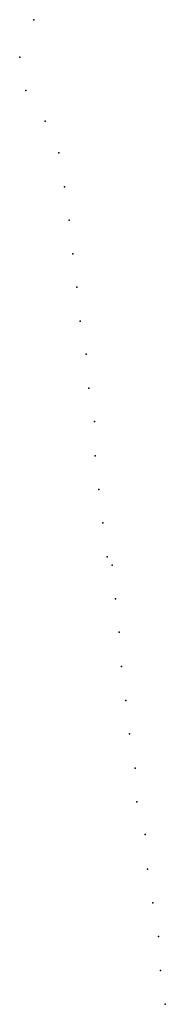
# Model space of a CAD drawing. Header units: millimetres. Extents: x -13279 to 898, y -5577 to -1347.
# Tile 2 of 2: x 618 to 898, y -3239 to -1347. Entities that reach past the tile are written whole.
import ezdxf

# ---------------------------------------------------------------- set-up
doc = ezdxf.new("R2010")
doc.units = ezdxf.units.MM
doc.layers.add('P', color=9, linetype='Continuous')

msp = doc.modelspace()

# ---------------------------------------------------------------- linework, layer by layer
at = {"layer": 'P'}
for p in [(645, -1347), (618, -1419), (630, -1483), (667, -1542), (693, -1603), (704, -1668), (713, -1732), (720, -1797), (728, -1861), (734, -1926), (746, -1990), (751, -2055), (762, -2119), (763, -2185), (770, -2250), (778, -2314), (786, -2379), (796, -2395), (802, -2460), (809, -2524), (814, -2590), (822, -2655), (829, -2719), (840, -2785), (843, -2850), (859, -2913), (864, -2979), (874, -3044), (885, -3109), (889, -3174), (898, -3239)]:
    msp.add_point(p, dxfattribs=at)

doc.saveas('drawing.dxf')
